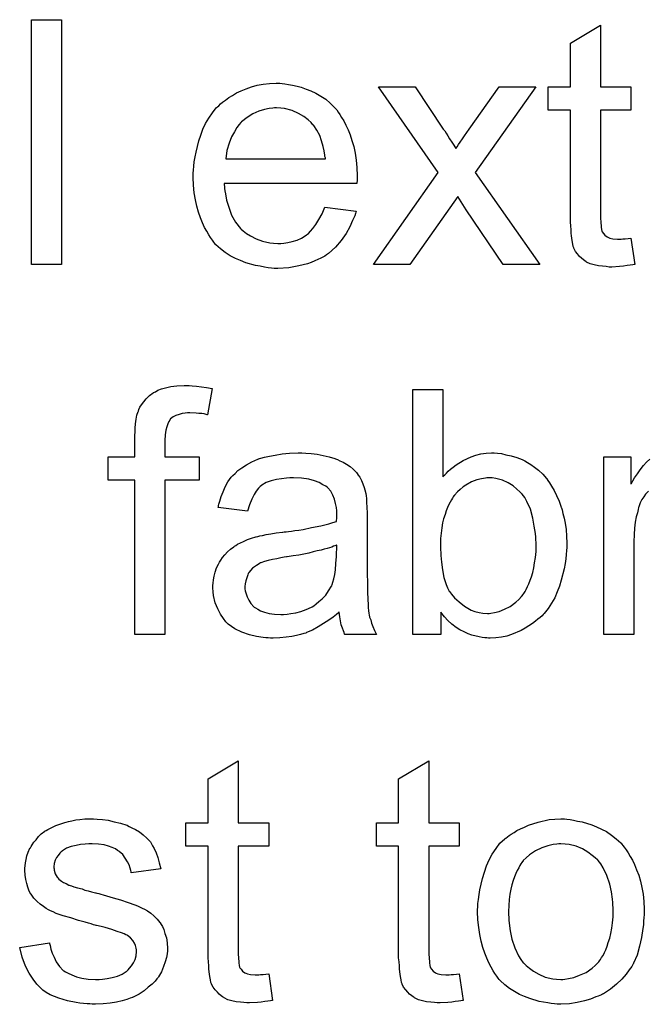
# Model space of a CAD drawing. Extents: x -1.7 to 9, y -2.8 to 5.2.
# Tile 124 of 227: x 6.112 to 6.317, y -0.05 to 0.272. Entities that reach past the tile are written whole.
import ezdxf

# ---------------------------------------------------------------- set-up
doc = ezdxf.new("R2010")
doc.units = 0
doc.layers.add('qfn32-50-23-b_document', color=1, linetype='CONTINUOUS')

msp = doc.modelspace()

# ---------------------------------------------------------------- linework, layer by layer
at = {"layer": 'qfn32-50-23-b_document', "color": 1}
for points in [[(6.126086, 0.191567), (6.116251, 0.191567), (6.116251, 0.271632), (6.126086, 0.271632), (6.126086, 0.191567)], [(6.302181, 0.249649), (6.312131, 0.249649), (6.312131, 0.242013), (6.302181, 0.242013), (6.302181, 0.207881), (6.302181, 0.20765), (6.302181, 0.207187), (6.302181, 0.206493), (6.302297, 0.205683), (6.302412, 0.203832), (6.302528, 0.203022), (6.302644, 0.202443), (6.30276, 0.202212), (6.303107, 0.201749), (6.303569, 0.201171), (6.304379, 0.200592), (6.304611, 0.200476), (6.305189, 0.200245), (6.30623, 0.200014), (6.307735, 0.199898), (6.308892, 0.199898), (6.30947, 0.200014), (6.31028, 0.200014), (6.311206, 0.200129), (6.312131, 0.200245), (6.313404, 0.191567), (6.313172, 0.191567), (6.31271, 0.191452), (6.3119, 0.191336), (6.310859, 0.19122), (6.309702, 0.190989), (6.308429, 0.190873), (6.305883, 0.190758), (6.304958, 0.190758), (6.304032, 0.190873), (6.302875, 0.190989), (6.301487, 0.191105), (6.300098, 0.191452), (6.298826, 0.191799), (6.297553, 0.192377), (6.297437, 0.192493), (6.29709, 0.192725), (6.296627, 0.193072), (6.295933, 0.19365), (6.295355, 0.194229), (6.29466, 0.195038), (6.293966, 0.195848), (6.293503, 0.19689), (6.293503, 0.197005), (6.293272, 0.197468), (6.293156, 0.198278), (6.292925, 0.199435), (6.292694, 0.200939), (6.292578, 0.201865), (6.292578, 0.202906), (6.292462, 0.204179), (6.292346, 0.205452), (6.292346, 0.20684), (6.292346, 0.20846), (6.292346, 0.242013), (6.285057, 0.242013), (6.285057, 0.249649), (6.292346, 0.249649), (6.292346, 0.263996), (6.302181, 0.269896), (6.302181, 0.249649)], [(6.198167, 0.250806), (6.199092, 0.25069), (6.200249, 0.250459), (6.201522, 0.250227), (6.203026, 0.24988), (6.204414, 0.249533), (6.206034, 0.248955), (6.207538, 0.248376), (6.209158, 0.247566), (6.210778, 0.246641), (6.212398, 0.245599), (6.213902, 0.244327), (6.21529, 0.242938), (6.215406, 0.242823), (6.215637, 0.242591), (6.215984, 0.242128), (6.216447, 0.241434), (6.217026, 0.240624), (6.217604, 0.239699), (6.218298, 0.238542), (6.218993, 0.237153), (6.219687, 0.235649), (6.220381, 0.234029), (6.22096, 0.232178), (6.221538, 0.230211), (6.222001, 0.228013), (6.222348, 0.225699), (6.222579, 0.223269), (6.222695, 0.220608), (6.222695, 0.220493), (6.222695, 0.22003), (6.222695, 0.21922), (6.222579, 0.218063), (6.179192, 0.218063), (6.179192, 0.217947), (6.179192, 0.2176), (6.179308, 0.217137), (6.179308, 0.216443), (6.179423, 0.215633), (6.179655, 0.214708), (6.180002, 0.212625), (6.180696, 0.210311), (6.181622, 0.207766), (6.182894, 0.205452), (6.184514, 0.203369), (6.18463, 0.203369), (6.184745, 0.203137), (6.18544, 0.202559), (6.186481, 0.201749), (6.187869, 0.200939), (6.189721, 0.200014), (6.191803, 0.199204), (6.194117, 0.198625), (6.19539, 0.19851), (6.196778, 0.198394), (6.197704, 0.198394), (6.198745, 0.19851), (6.200018, 0.198741), (6.201406, 0.199088), (6.203026, 0.199551), (6.20453, 0.200245), (6.206034, 0.201171), (6.20615, 0.201286), (6.206729, 0.201749), (6.207423, 0.202443), (6.208233, 0.203369), (6.209158, 0.204642), (6.210199, 0.206261), (6.211241, 0.208113), (6.212166, 0.210311), (6.222348, 0.209038), (6.222348, 0.208923), (6.222232, 0.208691), (6.222117, 0.208228), (6.221885, 0.207534), (6.221538, 0.20684), (6.221191, 0.205914), (6.220265, 0.203947), (6.219108, 0.201749), (6.217489, 0.199435), (6.215637, 0.197237), (6.213323, 0.195154), (6.213208, 0.195154), (6.212976, 0.194923), (6.212629, 0.194691), (6.212166, 0.194344), (6.211472, 0.193997), (6.210778, 0.19365), (6.209852, 0.193187), (6.208811, 0.192725), (6.207654, 0.192262), (6.206497, 0.191799), (6.203605, 0.191105), (6.200365, 0.190526), (6.196778, 0.190295), (6.195506, 0.190295), (6.194696, 0.190411), (6.193654, 0.190526), (6.192382, 0.190758), (6.190993, 0.190989), (6.189489, 0.19122), (6.18625, 0.192146), (6.184514, 0.19284), (6.182894, 0.193534), (6.181159, 0.19446), (6.179539, 0.195501), (6.178035, 0.196658), (6.176531, 0.198047), (6.176415, 0.198162), (6.176184, 0.198394), (6.175837, 0.198857), (6.175374, 0.199551), (6.174795, 0.200361), (6.174217, 0.201286), (6.173523, 0.202443), (6.172828, 0.203716), (6.172134, 0.20522), (6.17144, 0.20684), (6.170861, 0.208691), (6.170283, 0.210658), (6.16982, 0.212741), (6.169473, 0.215055), (6.169242, 0.217484), (6.169126, 0.22003), (6.169126, 0.220145), (6.169126, 0.220724), (6.169126, 0.221418), (6.169242, 0.222459), (6.169357, 0.223732), (6.169473, 0.22512), (6.169704, 0.22674), (6.170052, 0.22836), (6.170977, 0.232062), (6.171556, 0.233914), (6.17225, 0.235881), (6.173176, 0.237732), (6.174217, 0.239467), (6.175374, 0.241203), (6.176646, 0.242823), (6.176762, 0.242938), (6.176994, 0.24317), (6.177456, 0.243517), (6.178035, 0.244095), (6.178729, 0.244674), (6.179655, 0.245368), (6.180696, 0.246178), (6.181969, 0.246872), (6.183241, 0.247682), (6.184745, 0.248376), (6.186365, 0.24907), (6.188101, 0.249649), (6.189952, 0.250227), (6.191919, 0.250575), (6.194002, 0.250806), (6.1962, 0.250922), (6.197357, 0.250922), (6.198167, 0.250806)], [(6.261223, 0.221649), (6.282396, 0.191567), (6.270364, 0.191567), (6.258331, 0.209501), (6.255554, 0.213782), (6.239934, 0.191567), (6.228017, 0.191567), (6.24919, 0.221649), (6.229637, 0.249649), (6.24167, 0.249649), (6.25081, 0.235881), (6.250926, 0.235765), (6.251273, 0.235302), (6.251736, 0.234492), (6.252314, 0.233682), (6.252893, 0.232641), (6.253587, 0.2316), (6.254281, 0.230558), (6.25486, 0.229517), (6.254975, 0.229633), (6.255323, 0.230096), (6.255785, 0.23079), (6.256364, 0.2316), (6.257058, 0.232641), (6.257752, 0.233682), (6.259256, 0.235881), (6.269091, 0.249649), (6.281008, 0.249649), (6.261223, 0.221649)], [(6.196315, 0.242823), (6.195621, 0.242823), (6.195158, 0.242707), (6.193886, 0.242591), (6.192382, 0.242244), (6.19053, 0.241666), (6.188564, 0.240856), (6.186712, 0.239699), (6.184861, 0.238195), (6.18463, 0.237963), (6.184167, 0.237385), (6.183357, 0.236343), (6.182547, 0.234955), (6.181622, 0.233335), (6.180812, 0.231253), (6.180118, 0.228823), (6.17977, 0.226162), (6.212282, 0.226162), (6.212282, 0.226278), (6.212282, 0.226509), (6.212166, 0.226856), (6.212166, 0.227319), (6.211935, 0.228707), (6.211588, 0.230211), (6.211009, 0.232062), (6.210431, 0.233798), (6.209505, 0.235534), (6.208464, 0.237038), (6.208464, 0.237153), (6.208233, 0.237269), (6.207654, 0.237963), (6.206613, 0.238889), (6.205224, 0.23993), (6.203489, 0.240971), (6.201406, 0.241897), (6.198977, 0.242591), (6.197704, 0.242707), (6.196315, 0.242823)], [(6.168779, 0.151952), (6.170167, 0.151836), (6.171787, 0.151605), (6.173407, 0.151373), (6.175258, 0.151026), (6.173754, 0.142464), (6.173638, 0.142464), (6.173291, 0.14258), (6.172713, 0.142696), (6.171903, 0.142811), (6.170977, 0.142811), (6.170052, 0.142927), (6.167969, 0.143043), (6.167275, 0.143043), (6.166465, 0.142927), (6.165539, 0.142811), (6.164498, 0.14258), (6.163457, 0.142233), (6.162531, 0.14177), (6.161721, 0.141076), (6.161605, 0.14096), (6.16149, 0.140729), (6.161143, 0.140266), (6.160796, 0.139456), (6.160449, 0.138531), (6.160217, 0.137374), (6.159986, 0.135869), (6.15987, 0.134018), (6.15987, 0.128696), (6.171093, 0.128696), (6.171093, 0.12106), (6.15987, 0.12106), (6.15987, 0.070615), (6.150035, 0.070615), (6.150035, 0.12106), (6.141358, 0.12106), (6.141358, 0.128696), (6.150035, 0.128696), (6.150035, 0.134828), (6.150035, 0.134944), (6.150035, 0.13506), (6.150035, 0.135754), (6.150151, 0.136795), (6.150151, 0.138068), (6.150267, 0.139456), (6.150498, 0.14096), (6.15073, 0.142349), (6.151077, 0.143506), (6.151193, 0.143621), (6.151308, 0.1442), (6.151655, 0.144894), (6.152234, 0.145704), (6.152928, 0.14663), (6.153738, 0.147671), (6.154779, 0.148712), (6.156052, 0.149638), (6.156168, 0.149754), (6.156746, 0.149985), (6.157556, 0.150448), (6.158713, 0.150911), (6.160101, 0.151258), (6.161837, 0.15172), (6.163804, 0.151952), (6.166118, 0.152067), (6.167738, 0.152067), (6.168779, 0.151952)], [(6.250694, 0.122101), (6.25081, 0.122217), (6.250926, 0.122448), (6.251273, 0.122795), (6.251851, 0.123374), (6.25243, 0.123952), (6.253124, 0.124647), (6.25405, 0.125341), (6.254975, 0.126035), (6.257289, 0.127539), (6.25995, 0.128696), (6.261455, 0.129275), (6.263074, 0.129622), (6.26481, 0.129853), (6.266545, 0.129969), (6.267471, 0.129969), (6.268512, 0.129853), (6.269785, 0.129737), (6.271289, 0.12939), (6.273025, 0.129043), (6.274876, 0.128465), (6.276611, 0.12777), (6.276843, 0.127655), (6.277421, 0.127423), (6.278347, 0.126845), (6.279388, 0.126151), (6.280661, 0.125341), (6.281934, 0.124299), (6.283322, 0.123027), (6.284479, 0.121638), (6.284595, 0.121523), (6.284942, 0.120944), (6.28552, 0.120134), (6.286214, 0.119093), (6.287024, 0.117705), (6.287834, 0.116085), (6.288644, 0.114234), (6.289338, 0.112267), (6.289338, 0.112151), (6.289454, 0.112035), (6.28957, 0.111688), (6.289685, 0.111341), (6.289917, 0.110184), (6.290264, 0.10868), (6.290611, 0.106945), (6.290958, 0.104978), (6.291074, 0.102779), (6.29119, 0.100465), (6.29119, 0.10035), (6.29119, 0.099771), (6.29119, 0.099077), (6.291074, 0.098036), (6.290958, 0.096763), (6.290842, 0.095374), (6.290611, 0.093755), (6.290264, 0.092019), (6.289338, 0.088317), (6.28876, 0.08635), (6.288066, 0.084499), (6.287256, 0.082532), (6.286214, 0.080796), (6.285057, 0.079061), (6.283785, 0.077441), (6.283669, 0.077325), (6.283438, 0.077094), (6.283091, 0.076747), (6.282512, 0.076168), (6.281702, 0.07559), (6.280892, 0.074896), (6.279967, 0.074201), (6.27881, 0.073391), (6.277537, 0.072697), (6.276264, 0.071887), (6.27314, 0.070615), (6.27152, 0.070036), (6.269785, 0.069689), (6.267934, 0.069458), (6.266083, 0.069342), (6.26562, 0.069342), (6.265041, 0.069458), (6.264347, 0.069458), (6.263537, 0.069573), (6.262496, 0.069805), (6.260182, 0.070383), (6.258909, 0.070846), (6.257636, 0.071425), (6.256248, 0.072119), (6.254975, 0.072929), (6.253587, 0.07397), (6.252314, 0.075127), (6.251157, 0.0764), (6.25, 0.077904), (6.25, 0.070615), (6.24086, 0.070615), (6.24086, 0.150679), (6.250694, 0.150679), (6.250694, 0.122101)], [(6.205919, 0.129853), (6.207654, 0.129737), (6.209621, 0.129506), (6.211588, 0.129159), (6.213555, 0.128696), (6.215406, 0.128118), (6.215637, 0.128002), (6.216216, 0.12777), (6.217026, 0.127423), (6.218067, 0.126961), (6.219224, 0.126266), (6.220381, 0.125572), (6.221422, 0.124647), (6.222348, 0.123721), (6.222464, 0.123605), (6.222695, 0.123258), (6.223042, 0.12268), (6.223505, 0.121986), (6.224083, 0.120944), (6.224546, 0.119903), (6.225009, 0.11863), (6.225356, 0.117126), (6.225356, 0.11701), (6.225472, 0.116663), (6.225588, 0.115969), (6.225703, 0.115043), (6.225703, 0.113771), (6.225819, 0.112267), (6.225935, 0.1103), (6.225935, 0.108102), (6.225935, 0.094912), (6.225935, 0.094796), (6.225935, 0.094333), (6.225935, 0.093639), (6.225935, 0.092713), (6.225935, 0.091672), (6.225935, 0.090399), (6.22605, 0.087623), (6.22605, 0.08473), (6.226166, 0.081838), (6.226282, 0.080565), (6.226282, 0.079408), (6.226398, 0.078367), (6.226513, 0.077557), (6.226513, 0.077441), (6.226629, 0.076978), (6.226745, 0.076284), (6.227092, 0.075358), (6.227323, 0.074317), (6.227786, 0.07316), (6.228364, 0.071887), (6.228943, 0.070615), (6.218646, 0.070615), (6.21853, 0.07073), (6.218414, 0.071193), (6.218183, 0.071772), (6.217836, 0.072697), (6.217489, 0.073739), (6.217257, 0.075011), (6.217026, 0.0764), (6.216794, 0.077904), (6.216679, 0.077904), (6.216563, 0.077672), (6.215869, 0.077094), (6.214828, 0.076284), (6.213439, 0.075243), (6.211704, 0.074201), (6.209968, 0.073044), (6.208117, 0.072003), (6.20615, 0.071193), (6.205919, 0.071078), (6.205224, 0.070962), (6.204183, 0.070615), (6.20291, 0.070268), (6.201291, 0.069921), (6.199439, 0.069689), (6.197357, 0.069458), (6.195274, 0.069342), (6.194349, 0.069342), (6.193654, 0.069458), (6.192845, 0.069458), (6.191919, 0.069573), (6.189836, 0.069921), (6.187522, 0.070499), (6.184977, 0.071309), (6.182663, 0.072466), (6.18058, 0.07397), (6.180349, 0.074201), (6.17977, 0.07478), (6.178961, 0.075821), (6.178035, 0.07721), (6.177109, 0.078945), (6.176299, 0.080912), (6.175721, 0.083342), (6.175605, 0.084499), (6.175489, 0.085887), (6.175489, 0.086118), (6.175489, 0.086581), (6.175605, 0.087391), (6.175721, 0.088433), (6.175952, 0.089705), (6.176299, 0.090978), (6.176762, 0.092366), (6.177341, 0.093639), (6.177456, 0.093755), (6.177688, 0.094218), (6.178151, 0.094912), (6.178729, 0.095722), (6.179423, 0.096647), (6.180349, 0.097573), (6.181275, 0.098498), (6.182431, 0.099308), (6.182547, 0.099424), (6.18301, 0.099655), (6.183588, 0.100118), (6.184514, 0.100581), (6.185555, 0.101044), (6.186828, 0.101622), (6.188101, 0.102085), (6.189605, 0.102548), (6.189721, 0.102548), (6.190183, 0.102664), (6.190878, 0.102895), (6.191803, 0.103011), (6.19296, 0.103242), (6.194464, 0.103474), (6.1962, 0.103821), (6.198282, 0.104052), (6.198398, 0.104052), (6.198861, 0.104168), (6.199439, 0.104168), (6.200249, 0.104283), (6.201175, 0.104399), (6.202332, 0.10463), (6.203605, 0.104746), (6.204993, 0.104978), (6.20777, 0.105556), (6.210778, 0.106135), (6.213439, 0.106829), (6.214712, 0.107176), (6.215869, 0.107523), (6.215869, 0.107639), (6.215869, 0.10787), (6.215984, 0.108564), (6.215984, 0.109374), (6.215984, 0.109837), (6.215984, 0.110068), (6.215984, 0.110184), (6.215984, 0.1103), (6.215984, 0.110994), (6.215869, 0.112151), (6.215637, 0.113424), (6.21529, 0.114812), (6.214712, 0.116201), (6.214018, 0.117473), (6.213092, 0.118514), (6.212976, 0.11863), (6.212398, 0.119093), (6.211472, 0.119556), (6.210315, 0.12025), (6.208695, 0.120829), (6.206844, 0.121407), (6.20453, 0.121754), (6.201869, 0.12187), (6.200712, 0.12187), (6.199555, 0.121754), (6.197935, 0.121523), (6.196315, 0.121291), (6.19458, 0.120829), (6.19296, 0.12025), (6.191572, 0.11944), (6.191456, 0.119324), (6.190993, 0.118977), (6.190415, 0.118399), (6.189721, 0.117473), (6.189026, 0.116316), (6.188217, 0.114812), (6.187522, 0.112961), (6.186828, 0.110878), (6.177225, 0.112151), (6.177225, 0.112267), (6.177341, 0.112382), (6.177341, 0.11273), (6.177456, 0.113192), (6.177803, 0.114234), (6.178266, 0.115738), (6.178845, 0.117242), (6.179539, 0.118862), (6.180465, 0.120481), (6.181506, 0.121986), (6.181622, 0.122101), (6.182084, 0.122564), (6.182779, 0.123258), (6.183704, 0.124184), (6.184977, 0.125109), (6.186481, 0.126035), (6.188217, 0.127076), (6.190183, 0.127886), (6.190299, 0.127886), (6.190415, 0.128002), (6.190762, 0.128118), (6.191225, 0.128233), (6.192382, 0.12858), (6.194002, 0.128928), (6.195853, 0.129275), (6.198167, 0.129622), (6.200596, 0.129853), (6.203373, 0.129969), (6.204646, 0.129969), (6.205919, 0.129853)], [(6.317801, 0.117473), (6.317453, 0.11701), (6.316875, 0.116432), (6.316296, 0.115622), (6.315718, 0.114696), (6.315139, 0.113655), (6.314677, 0.112382), (6.314561, 0.112151), (6.314445, 0.111457), (6.314214, 0.110415), (6.313867, 0.109027), (6.31352, 0.107292), (6.313288, 0.105325), (6.313172, 0.103242), (6.313057, 0.100928), (6.313057, 0.070615), (6.303222, 0.070615), (6.303222, 0.128696), (6.312131, 0.128696), (6.312131, 0.119903), (6.312247, 0.120019), (6.31271, 0.120829), (6.313288, 0.12187), (6.314214, 0.123142), (6.315139, 0.124415), (6.316181, 0.125804), (6.317222, 0.126961), (6.318263, 0.127886)], [(6.266777, 0.12187), (6.265041, 0.12187), (6.264578, 0.121754), (6.263306, 0.121523), (6.261802, 0.121176), (6.260066, 0.120481), (6.258215, 0.11944), (6.257289, 0.118862), (6.256364, 0.118052), (6.255438, 0.117242), (6.254513, 0.116201), (6.254513, 0.116085), (6.254281, 0.115969), (6.25405, 0.115622), (6.253818, 0.115159), (6.253471, 0.114581), (6.253008, 0.113886), (6.252661, 0.113077), (6.252199, 0.112151), (6.251736, 0.110994), (6.251389, 0.109837), (6.250926, 0.108449), (6.250579, 0.10706), (6.250347, 0.10544), (6.250116, 0.103705), (6.249885, 0.101969), (6.249885, 0.100002), (6.249885, 0.099887), (6.249885, 0.09954), (6.249885, 0.098961), (6.249885, 0.098267), (6.25, 0.097457), (6.25, 0.096416), (6.250232, 0.094218), (6.250579, 0.091788), (6.251042, 0.089242), (6.251736, 0.086928), (6.252199, 0.085887), (6.252661, 0.084962), (6.252661, 0.084846), (6.252893, 0.084614), (6.253124, 0.084267), (6.253471, 0.083805), (6.254513, 0.082532), (6.256017, 0.081259), (6.257752, 0.079871), (6.25995, 0.078598), (6.261108, 0.078135), (6.262496, 0.077788), (6.263769, 0.077557), (6.265273, 0.077441), (6.265851, 0.077441), (6.266314, 0.077557), (6.267587, 0.077788), (6.269091, 0.078135), (6.270826, 0.078829), (6.272677, 0.079755), (6.274529, 0.081143), (6.275454, 0.082069), (6.27638, 0.082995), (6.27638, 0.08311), (6.276611, 0.083226), (6.276843, 0.083573), (6.277074, 0.084036), (6.277537, 0.084614), (6.277884, 0.085309), (6.278347, 0.086234), (6.27881, 0.08716), (6.279157, 0.088317), (6.279619, 0.089474), (6.280082, 0.090862), (6.280429, 0.092366), (6.280661, 0.093986), (6.280892, 0.095722), (6.281124, 0.097689), (6.281124, 0.099655), (6.281124, 0.099771), (6.281124, 0.100118), (6.281124, 0.100697), (6.281008, 0.101507), (6.281008, 0.102432), (6.280892, 0.103589), (6.280545, 0.106019), (6.280082, 0.10868), (6.279272, 0.111573), (6.278115, 0.114118), (6.277421, 0.115391), (6.276611, 0.116432), (6.276611, 0.116548), (6.27638, 0.116663), (6.275801, 0.117242), (6.274876, 0.118167), (6.273603, 0.119209), (6.271983, 0.120134), (6.270132, 0.12106), (6.267934, 0.121638), (6.266777, 0.12187)], [(6.215984, 0.099771), (6.215869, 0.099771), (6.215753, 0.099655), (6.215406, 0.09954), (6.214943, 0.099424), (6.214365, 0.099193), (6.213671, 0.098961), (6.212861, 0.09873), (6.211935, 0.098498), (6.210894, 0.098151), (6.209621, 0.09792), (6.208348, 0.097573), (6.206844, 0.097226), (6.205224, 0.096879), (6.203605, 0.096531), (6.201753, 0.0963), (6.199787, 0.095953), (6.199555, 0.095953), (6.198861, 0.095837), (6.197704, 0.095606), (6.196431, 0.095374), (6.195043, 0.095143), (6.193654, 0.094796), (6.192382, 0.094449), (6.191225, 0.093986), (6.191109, 0.093986), (6.190762, 0.093755), (6.190299, 0.093523), (6.189836, 0.093176), (6.188448, 0.092251), (6.187291, 0.090862), (6.187291, 0.090746), (6.18706, 0.090515), (6.186944, 0.090052), (6.186712, 0.089474), (6.186481, 0.08878), (6.18625, 0.088085), (6.186134, 0.08716), (6.186018, 0.086234), (6.186018, 0.086118), (6.186018, 0.08554), (6.186134, 0.084846), (6.186365, 0.08392), (6.186712, 0.082879), (6.187291, 0.081838), (6.187985, 0.080681), (6.188911, 0.079639), (6.189026, 0.079524), (6.189489, 0.079292), (6.190183, 0.078829), (6.191109, 0.078367), (6.192382, 0.077904), (6.193886, 0.077441), (6.195621, 0.07721), (6.197704, 0.077094), (6.19863, 0.077094), (6.199787, 0.07721), (6.201059, 0.077441), (6.202679, 0.077672), (6.204299, 0.078135), (6.206034, 0.078714), (6.20777, 0.079524), (6.208001, 0.079639), (6.208464, 0.079986), (6.209274, 0.080565), (6.210199, 0.081375), (6.211241, 0.0823), (6.212398, 0.083457), (6.213323, 0.084846), (6.214249, 0.08635), (6.214365, 0.086466), (6.21448, 0.086928), (6.214712, 0.087738), (6.215059, 0.08878), (6.215406, 0.090168), (6.215637, 0.091788), (6.215753, 0.093755), (6.215869, 0.096069), (6.215984, 0.099771)], [(6.18382, 0.009016), (6.19377, 0.009016), (6.19377, 0.00138), (6.18382, 0.00138), (6.18382, -0.032752), (6.18382, -0.032983), (6.18382, -0.033446), (6.18382, -0.03414), (6.183936, -0.03495), (6.184051, -0.036801), (6.184167, -0.037611), (6.184283, -0.03819), (6.184398, -0.038421), (6.184745, -0.038884), (6.185208, -0.039462), (6.186018, -0.040041), (6.18625, -0.040157), (6.186828, -0.040388), (6.187869, -0.040619), (6.189373, -0.040735), (6.19053, -0.040735), (6.191109, -0.040619), (6.191919, -0.040619), (6.192845, -0.040504), (6.19377, -0.040388), (6.195043, -0.049065), (6.194811, -0.049065), (6.194349, -0.049181), (6.193539, -0.049297), (6.192497, -0.049413), (6.19134, -0.049644), (6.190068, -0.04976), (6.187522, -0.049875), (6.186597, -0.049875), (6.185671, -0.04976), (6.184514, -0.049644), (6.183126, -0.049528), (6.181737, -0.049181), (6.180465, -0.048834), (6.179192, -0.048255), (6.179076, -0.04814), (6.178729, -0.047908), (6.178266, -0.047561), (6.177572, -0.046983), (6.176994, -0.046404), (6.176299, -0.045594), (6.175605, -0.044785), (6.175142, -0.043743), (6.175142, -0.043627), (6.174911, -0.043165), (6.174795, -0.042355), (6.174564, -0.041198), (6.174333, -0.039694), (6.174217, -0.038768), (6.174217, -0.037727), (6.174101, -0.036454), (6.173985, -0.035181), (6.173985, -0.033793), (6.173985, -0.032173), (6.173985, 0.00138), (6.166696, 0.00138), (6.166696, 0.009016), (6.173985, 0.009016), (6.173985, 0.023363), (6.18382, 0.029264), (6.18382, 0.009016)], [(6.246066, 0.009016), (6.256017, 0.009016), (6.256017, 0.00138), (6.246066, 0.00138), (6.246066, -0.032752), (6.246066, -0.032983), (6.246066, -0.033446), (6.246066, -0.03414), (6.246182, -0.03495), (6.246298, -0.036801), (6.246414, -0.037611), (6.246529, -0.03819), (6.246645, -0.038421), (6.246992, -0.038884), (6.247455, -0.039462), (6.248265, -0.040041), (6.248496, -0.040157), (6.249075, -0.040388), (6.250116, -0.040619), (6.25162, -0.040735), (6.252777, -0.040735), (6.253356, -0.040619), (6.254166, -0.040619), (6.255091, -0.040504), (6.256017, -0.040388), (6.257289, -0.049065), (6.257058, -0.049065), (6.256595, -0.049181), (6.255785, -0.049297), (6.254744, -0.049413), (6.253587, -0.049644), (6.252314, -0.04976), (6.249769, -0.049875), (6.248843, -0.049875), (6.247918, -0.04976), (6.246761, -0.049644), (6.245372, -0.049528), (6.243984, -0.049181), (6.242711, -0.048834), (6.241439, -0.048255), (6.241323, -0.04814), (6.240976, -0.047908), (6.240513, -0.047561), (6.239819, -0.046983), (6.23924, -0.046404), (6.238546, -0.045594), (6.237852, -0.044785), (6.237389, -0.043743), (6.237389, -0.043627), (6.237158, -0.043165), (6.237042, -0.042355), (6.23681, -0.041198), (6.236579, -0.039694), (6.236463, -0.038768), (6.236463, -0.037727), (6.236348, -0.036454), (6.236232, -0.035181), (6.236232, -0.033793), (6.236232, -0.032173), (6.236232, 0.00138), (6.228943, 0.00138), (6.228943, 0.009016), (6.236232, 0.009016), (6.236232, 0.023363), (6.246066, 0.029264), (6.246066, 0.009016)], [(6.137771, 0.010173), (6.139507, 0.010057), (6.141358, 0.009826), (6.143325, 0.009363), (6.145408, 0.0089), (6.147374, 0.008206), (6.14749, 0.008206), (6.147606, 0.00809), (6.148184, 0.007859), (6.14911, 0.007396), (6.150267, 0.006818), (6.15154, 0.006008), (6.152812, 0.005082), (6.153969, 0.004041), (6.155011, 0.002884), (6.155126, 0.002768), (6.155358, 0.002305), (6.15582, 0.001496), (6.156399, 0.00057), (6.156977, -0.000818), (6.157556, -0.002323), (6.158019, -0.004058), (6.158482, -0.006025), (6.148878, -0.007298), (6.148878, -0.007066), (6.148763, -0.006604), (6.148531, -0.005794), (6.148184, -0.004752), (6.147606, -0.003711), (6.146912, -0.002554), (6.146102, -0.001397), (6.144945, -0.000356), (6.144829, -0.00024), (6.144366, -0.000009), (6.143672, 0.000454), (6.142631, 0.000917), (6.141474, 0.00138), (6.13997, 0.001843), (6.138118, 0.002074), (6.136151, 0.00219), (6.134994, 0.00219), (6.133837, 0.002074), (6.132333, 0.001958), (6.130829, 0.001611), (6.129209, 0.001264), (6.127705, 0.000686), (6.126433, -0.000124), (6.126317, -0.00024), (6.12597, -0.000471), (6.125507, -0.000934), (6.125044, -0.001628), (6.124466, -0.002323), (6.124003, -0.003248), (6.123656, -0.00429), (6.12354, -0.005331), (6.12354, -0.005447), (6.12354, -0.005678), (6.123656, -0.006025), (6.123656, -0.006488), (6.124003, -0.007645), (6.124697, -0.008802), (6.124813, -0.008918), (6.124929, -0.009033), (6.12516, -0.00938), (6.125623, -0.009727), (6.126086, -0.010075), (6.12678, -0.010537), (6.12759, -0.010884), (6.128515, -0.011347), (6.128631, -0.011347), (6.128862, -0.011463), (6.129325, -0.011579), (6.130135, -0.011926), (6.131292, -0.012273), (6.132796, -0.01262), (6.133722, -0.012967), (6.134763, -0.013198), (6.13592, -0.013546), (6.137193, -0.013893), (6.137309, -0.013893), (6.137656, -0.014008), (6.138234, -0.014124), (6.138928, -0.014355), (6.139738, -0.014587), (6.140779, -0.014818), (6.142978, -0.015512), (6.145408, -0.016207), (6.147837, -0.017017), (6.150035, -0.017826), (6.150961, -0.018174), (6.151771, -0.018521), (6.152002, -0.018636), (6.152465, -0.018868), (6.153159, -0.019215), (6.154201, -0.019793), (6.155242, -0.020488), (6.156283, -0.021413), (6.157325, -0.022454), (6.15825, -0.023611), (6.158366, -0.023727), (6.158597, -0.02419), (6.15906, -0.024884), (6.159523, -0.025925), (6.15987, -0.027198), (6.160333, -0.028587), (6.160564, -0.030206), (6.16068, -0.032057), (6.16068, -0.032289), (6.16068, -0.032867), (6.160564, -0.033793), (6.160333, -0.035066), (6.159986, -0.036454), (6.159407, -0.037958), (6.158713, -0.039694), (6.157787, -0.041313), (6.157672, -0.041545), (6.157209, -0.042008), (6.15663, -0.042818), (6.155705, -0.043743), (6.154432, -0.044785), (6.153044, -0.045941), (6.151424, -0.046983), (6.149457, -0.048024), (6.149341, -0.048024), (6.149226, -0.04814), (6.148531, -0.048371), (6.147374, -0.048718), (6.14587, -0.049181), (6.144019, -0.049644), (6.141936, -0.049991), (6.139738, -0.050222), (6.137193, -0.050338), (6.136151, -0.050338), (6.135342, -0.050222), (6.134416, -0.050222), (6.133259, -0.050107), (6.132102, -0.049991), (6.130829, -0.04976), (6.128052, -0.049181), (6.12516, -0.048371), (6.122383, -0.047214), (6.12111, -0.04652), (6.119953, -0.04571), (6.119838, -0.045594), (6.119722, -0.045479), (6.119028, -0.044785), (6.117987, -0.043743), (6.11683, -0.042123), (6.115557, -0.040157), (6.114284, -0.037843), (6.113243, -0.03495), (6.112433, -0.03171), (6.122152, -0.030206), (6.122152, -0.030322), (6.122152, -0.030438), (6.122383, -0.031132), (6.122615, -0.032289), (6.123077, -0.033562), (6.123656, -0.03495), (6.12435, -0.036454), (6.125391, -0.037958), (6.126664, -0.039231), (6.126895, -0.039347), (6.127358, -0.039694), (6.128284, -0.040157), (6.129441, -0.040735), (6.130945, -0.041313), (6.132681, -0.041776), (6.134763, -0.042123), (6.137193, -0.042239), (6.13835, -0.042239), (6.139507, -0.042123), (6.141011, -0.041892), (6.142631, -0.041545), (6.144366, -0.041082), (6.14587, -0.040504), (6.147259, -0.039578), (6.147374, -0.039462), (6.147837, -0.039115), (6.1483, -0.038537), (6.148994, -0.037727), (6.149573, -0.036801), (6.150151, -0.035644), (6.150498, -0.034487), (6.150614, -0.033099), (6.150614, -0.032983), (6.150614, -0.03252), (6.150498, -0.031942), (6.150267, -0.031132), (6.14992, -0.030322), (6.149341, -0.029512), (6.148647, -0.028587), (6.147606, -0.027892), (6.14749, -0.027777), (6.147143, -0.027661), (6.146565, -0.027314), (6.145639, -0.026967), (6.144251, -0.026504), (6.143441, -0.026157), (6.142515, -0.025925), (6.141474, -0.025578), (6.140317, -0.025231), (6.139044, -0.024884), (6.13754, -0.024537), (6.137424, -0.024537), (6.137077, -0.024421), (6.136499, -0.024306), (6.135804, -0.024074), (6.134879, -0.023843), (6.133837, -0.023496), (6.131639, -0.022917), (6.129094, -0.022107), (6.126664, -0.021413), (6.12435, -0.020603), (6.123309, -0.02014), (6.122499, -0.019793), (6.122267, -0.019678), (6.121805, -0.019446), (6.12111, -0.018983), (6.120185, -0.018405), (6.119144, -0.017595), (6.118102, -0.016669), (6.117061, -0.015628), (6.116135, -0.014355), (6.11602, -0.01424), (6.115788, -0.013777), (6.115441, -0.012967), (6.115094, -0.012041), (6.114747, -0.010884), (6.1144, -0.009496), (6.114168, -0.008108), (6.114053, -0.006488), (6.114053, -0.006256), (6.114053, -0.005794), (6.114168, -0.005099), (6.114284, -0.004058), (6.114516, -0.003017), (6.114747, -0.001744), (6.11521, -0.000587), (6.115788, 0.000686), (6.115904, 0.000801), (6.116135, 0.001264), (6.116483, 0.001843), (6.117061, 0.002652), (6.117755, 0.003462), (6.118565, 0.004504), (6.119491, 0.005429), (6.120648, 0.006239), (6.120763, 0.006355), (6.12111, 0.006471), (6.121573, 0.006818), (6.122267, 0.007165), (6.123193, 0.007628), (6.124234, 0.00809), (6.125507, 0.008553), (6.126895, 0.009016), (6.127127, 0.009132), (6.12759, 0.009247), (6.1284, 0.009479), (6.129441, 0.00971), (6.130714, 0.009942), (6.132102, 0.010057), (6.133722, 0.010289), (6.136499, 0.010289), (6.137771, 0.010173)], [(6.29119, 0.010173), (6.292231, 0.010057), (6.293388, 0.009826), (6.29466, 0.009594), (6.296165, 0.009363), (6.299288, 0.008322), (6.300908, 0.007743), (6.302528, 0.006933), (6.304148, 0.006123), (6.305768, 0.004966), (6.307272, 0.003809), (6.308776, 0.002421), (6.308892, 0.002305), (6.309123, 0.002074), (6.30947, 0.001611), (6.309933, 0.001033), (6.310511, 0.000223), (6.311206, -0.000818), (6.3119, -0.001976), (6.312594, -0.003248), (6.313288, -0.004637), (6.313982, -0.006372), (6.314677, -0.008108), (6.315255, -0.010075), (6.315718, -0.012157), (6.316065, -0.014355), (6.316296, -0.016669), (6.316412, -0.019215), (6.316412, -0.019331), (6.316412, -0.019678), (6.316412, -0.020256), (6.316412, -0.021066), (6.316296, -0.021992), (6.316181, -0.023149), (6.316181, -0.024306), (6.315949, -0.025578), (6.315602, -0.028471), (6.314908, -0.031363), (6.314098, -0.034256), (6.312941, -0.036917), (6.312941, -0.037033), (6.312825, -0.037148), (6.312594, -0.037495), (6.312363, -0.037958), (6.311553, -0.039115), (6.310511, -0.040504), (6.309123, -0.042123), (6.307387, -0.043743), (6.305421, -0.045363), (6.303107, -0.046867), (6.302991, -0.046867), (6.302875, -0.046983), (6.302528, -0.047214), (6.30195, -0.047446), (6.301371, -0.047677), (6.300677, -0.047908), (6.298941, -0.048603), (6.296975, -0.049181), (6.294545, -0.04976), (6.291999, -0.050222), (6.289223, -0.050338), (6.288066, -0.050338), (6.28714, -0.050222), (6.286099, -0.050107), (6.284942, -0.049875), (6.283553, -0.049644), (6.282165, -0.049413), (6.279041, -0.048487), (6.277306, -0.047793), (6.275686, -0.047099), (6.274066, -0.046173), (6.272446, -0.045132), (6.270942, -0.043975), (6.269438, -0.042586), (6.269322, -0.042471), (6.269091, -0.042239), (6.268744, -0.041776), (6.268281, -0.041082), (6.267702, -0.040272), (6.267124, -0.039347), (6.26643, -0.03819), (6.265735, -0.036801), (6.265041, -0.035297), (6.264347, -0.033562), (6.263769, -0.03171), (6.26319, -0.029744), (6.262727, -0.027545), (6.26238, -0.025231), (6.262149, -0.022686), (6.262033, -0.020025), (6.262033, -0.019793), (6.262033, -0.019331), (6.262149, -0.018521), (6.262149, -0.017364), (6.262265, -0.016091), (6.262496, -0.014471), (6.262727, -0.012851), (6.26319, -0.011), (6.263653, -0.009149), (6.264231, -0.007182), (6.264926, -0.005099), (6.265851, -0.003132), (6.266777, -0.001281), (6.26805, 0.00057), (6.269322, 0.002305), (6.270942, 0.003809), (6.271058, 0.003925), (6.271289, 0.004041), (6.271752, 0.004388), (6.27233, 0.004851), (6.273025, 0.005314), (6.27395, 0.005892), (6.274876, 0.006471), (6.276033, 0.007049), (6.277306, 0.007628), (6.278694, 0.008206), (6.281818, 0.009247), (6.285404, 0.010057), (6.287256, 0.010173), (6.289223, 0.010289), (6.29038, 0.010289), (6.29119, 0.010173)], [(6.289223, 0.00219), (6.288528, 0.00219), (6.28795, 0.002074), (6.286677, 0.001958), (6.284942, 0.001496), (6.282975, 0.000801), (6.280892, -0.000124), (6.278925, -0.001513), (6.277884, -0.002438), (6.276958, -0.003364), (6.276958, -0.00348), (6.276727, -0.003595), (6.276496, -0.003942), (6.276149, -0.004405), (6.275801, -0.004984), (6.275454, -0.005678), (6.274992, -0.006604), (6.274529, -0.007529), (6.274066, -0.008686), (6.273603, -0.009843), (6.273256, -0.011232), (6.272909, -0.012736), (6.272562, -0.014355), (6.27233, -0.016091), (6.272215, -0.018058), (6.272099, -0.020025), (6.272099, -0.02014), (6.272099, -0.020488), (6.272099, -0.021066), (6.272215, -0.021876), (6.272215, -0.022802), (6.27233, -0.023843), (6.272677, -0.026273), (6.273256, -0.029049), (6.274182, -0.031826), (6.275339, -0.034487), (6.276149, -0.035644), (6.276958, -0.036801), (6.277074, -0.036801), (6.27719, -0.037033), (6.277884, -0.037611), (6.278925, -0.038537), (6.280314, -0.039462), (6.282049, -0.040504), (6.284132, -0.041429), (6.286561, -0.042008), (6.287834, -0.042123), (6.289223, -0.042239), (6.289917, -0.042239), (6.290495, -0.042123), (6.291768, -0.041892), (6.293503, -0.041545), (6.295355, -0.040851), (6.297437, -0.039925), (6.299404, -0.038537), (6.300445, -0.037611), (6.301371, -0.036685), (6.301487, -0.03657), (6.301602, -0.036454), (6.301834, -0.036107), (6.302181, -0.035644), (6.302528, -0.035066), (6.302991, -0.034371), (6.303454, -0.033446), (6.303917, -0.03252), (6.304379, -0.031363), (6.304726, -0.030091), (6.305189, -0.028702), (6.305536, -0.027198), (6.305883, -0.025463), (6.306115, -0.023727), (6.306346, -0.02176), (6.306346, -0.019678), (6.306346, -0.019562), (6.306346, -0.019215), (6.306346, -0.018636), (6.30623, -0.017942), (6.30623, -0.017017), (6.306115, -0.015975), (6.305768, -0.013546), (6.305189, -0.011), (6.304264, -0.008223), (6.302991, -0.005678), (6.302297, -0.004405), (6.301371, -0.003364), (6.301371, -0.003248), (6.30114, -0.003132), (6.300445, -0.002438), (6.299404, -0.001628), (6.298016, -0.000587), (6.29628, 0.000454), (6.294198, 0.00138), (6.291884, 0.001958), (6.290611, 0.002074), (6.289223, 0.00219)]]:
    msp.add_lwpolyline(points, dxfattribs=at)

doc.saveas('drawing.dxf')
